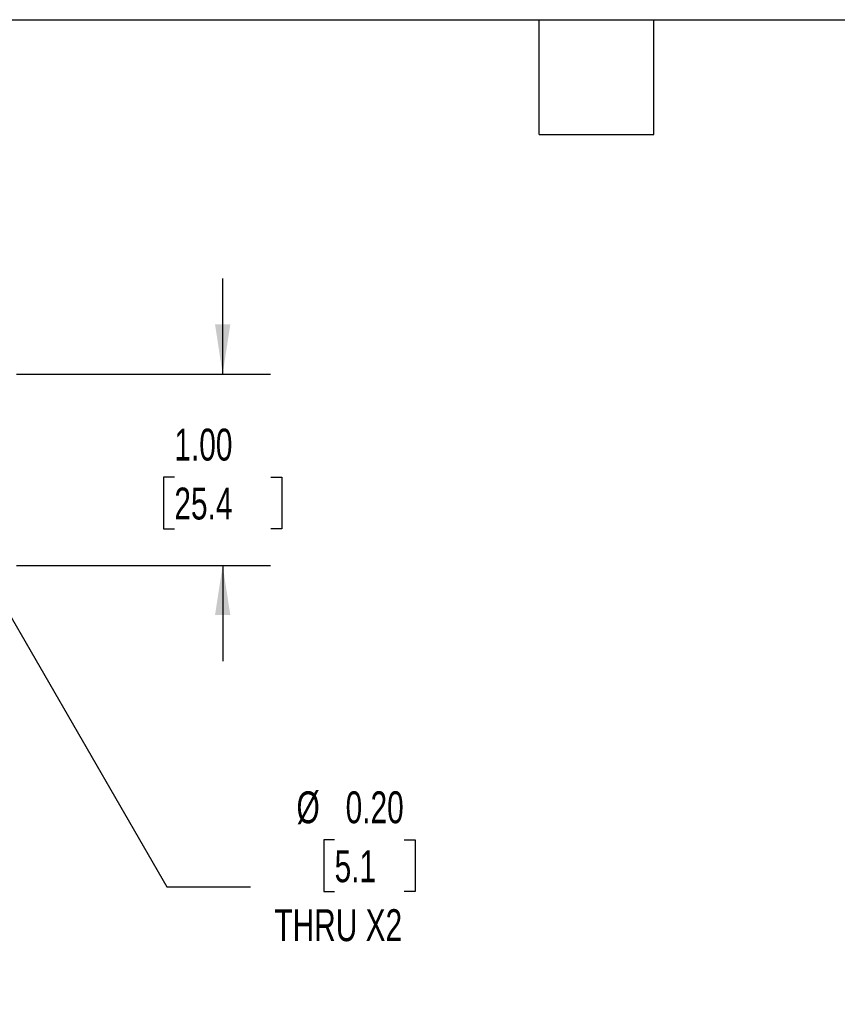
# Model space of a CAD drawing. Header units: inches. Extents: x 0.5 to 21.6, y 0.5 to 16.5.
# Tile 18 of 29: x 8 to 12.3, y 11.4 to 16.5. Entities that reach past the tile are written whole.
import ezdxf

# ---------------------------------------------------------------- set-up
doc = ezdxf.new("R2010")
doc.units = ezdxf.units.IN
doc.header["$LTSCALE"] = 2
doc.header["$MEASUREMENT"] = 0
doc.linetypes.add('SLD-Solid', pattern=[0])
doc.layers.add('DIMENSIONS', color=140, linetype='SLD-Solid', lineweight=25)
doc.layers.add('TEXT', color=140, linetype='SLD-Solid', lineweight=25)
doc.styles.add('SLDTEXTSTYLE0', font='TXT', dxfattribs={"width": 0.7})
doc.dimstyles.new('SLDDIMSTYLE3', dxfattribs={"dimtxt": 0.169922, "dimasz": 0.26, "dimexe": 0, "dimexo": 0.0625, "dimgap": 0.04248, "dimtad": 0, "dimtih": 1, "dimtoh": 1, "dimrnd": 1e-09, "dimzin": 4, "dimdsep": 46, "dimtxsty": 'SLDTEXTSTYLE0', "dimsah": 1, "dimcen": 0.09, "dimadec": 0, "dimazin": 1, "dimtfac": 1, "dimtmove": 0, "dimatfit": 0, "dimfxl": 0, "dimfrac": 2, "dimtolj": 1, "dimtzin": 12, "dimarcsym": 0})
doc.dimstyles.new('SLDDIMSTYLE8', dxfattribs={"dimtxt": 0.169922, "dimasz": 0.26, "dimexe": 0, "dimexo": 0.0625, "dimgap": 0.04248, "dimtad": 0, "dimtih": 1, "dimtoh": 1, "dimrnd": 1e-09, "dimzin": 0, "dimdsep": 46, "dimtxsty": 'SLDTEXTSTYLE0', "dimsah": 1, "dimcen": 0, "dimadec": 0, "dimazin": 0, "dimtfac": 1, "dimtofl": 0, "dimtmove": 0, "dimatfit": 3, "dimfxl": 0, "dimfrac": 2, "dimtolj": 1, "dimtzin": 12, "dimarcsym": 0})

# ---------------------------------------------------------------- blocks, each defined once
blk = doc.blocks.new('_D_14')
at = {"layer": 'DIMENSIONS'}
for p, q in [((7.718, 13.7608), (8.754, 11.9664)), ((9.6311, 12.2131), (9.5741, 12.2131)), ((9.5741, 12.2131), (9.5741, 11.9431)), ((9.9947, 12.2131), (10.0518, 12.2131)), ((10.0518, 12.2131), (10.0518, 11.9431)), ((8.754, 11.9664), (9.1915, 11.9664)), ((9.5741, 11.9431), (9.6311, 11.9431)), ((10.0518, 11.9431), (9.9947, 11.9431))]:
    blk.add_line(p, q, dxfattribs=at)
blk.add_solid([(7.718, 13.7608), (7.8133, 13.5156), (7.8826, 13.5556)], dxfattribs=at)
at = {"layer": 'DIMENSIONS', "char_height": 0.16667, "attachment_point": 1, "style": 'SLDTEXTSTYLE0'}
for s, insert in [('%%c', (9.4322, 12.466)), ('0.20', (9.6887, 12.466)), ('5.1', (9.6311, 12.1579)), ('THRU X2', (9.3165, 11.8498))]:
    blk.add_mtext(s, dxfattribs=dict(at, insert=insert))
blk = doc.blocks.new('_D_15')
at = {"layer": 'DIMENSIONS'}
for p, q in [((9.0462, 14.6474), (9.0462, 15.1474)), ((7.968, 14.6474), (9.2962, 14.6474)), ((8.7937, 14.1091), (8.7366, 14.1091)), ((8.7366, 14.1091), (8.7366, 13.8391)), ((9.2986, 14.1091), (9.3557, 14.1091)), ((9.3557, 14.1091), (9.3557, 13.8391)), ((8.7366, 13.8391), (8.7937, 13.8391)), ((9.3557, 13.8391), (9.2986, 13.8391)), ((7.968, 13.6474), (9.2962, 13.6474)), ((9.0462, 13.6474), (9.0462, 13.1474))]:
    blk.add_line(p, q, dxfattribs=at)
for points in [[(9.0462, 14.6474), (9.0862, 14.9074), (9.0062, 14.9074)], [(9.0462, 13.6474), (9.0062, 13.3874), (9.0862, 13.3874)]]:
    blk.add_solid(points, dxfattribs=at)
at = {"layer": 'DIMENSIONS', "char_height": 0.16667, "attachment_point": 1, "style": 'SLDTEXTSTYLE0'}
for s, insert in [('1.00', (8.7937, 14.362)), ('25.4', (8.7937, 14.0539))]:
    blk.add_mtext(s, dxfattribs=dict(at, insert=insert))

msp = doc.modelspace()

# ---------------------------------------------------------------- linework, layer by layer
at = {"layer": 'TEXT'}
for p, q in [((0.5, 16.5), (21.5, 16.5)), ((10.7, 15.9), (10.7, 16.5)), ((11.3, 15.9), (11.3, 16.5)), ((10.7, 15.9), (11.3, 15.9))]:
    msp.add_line(p, q, dxfattribs=at)

# ---------------------------------------------------------------- dimensions: what is measured, and where the dimension line sits
at = {"layer": 'DIMENSIONS'}
dim = msp.add_linear_dim(base=(9.0462, 13.6474), p1=(7.868, 14.6474), p2=(7.868, 13.6474), angle=90, dimstyle='SLDDIMSTYLE3', dxfattribs=at)
dim.commit()
dim.dimension.update_dxf_attribs({"geometry": '_D_15', "text_midpoint": (9.0462, 14.1091), "dimtype": 160})
dim = msp.add_diameter_dim_2p(p1=(7.618, 13.934), p2=(7.718, 13.7608), text='<>\\PTHRU X2', dimstyle='SLDDIMSTYLE8', dxfattribs=at)
dim.commit()
dim.dimension.update_dxf_attribs({"geometry": '_D_14', "text_midpoint": (9.8129, 12.0542), "dimtype": 163})

doc.saveas('drawing.dxf')
